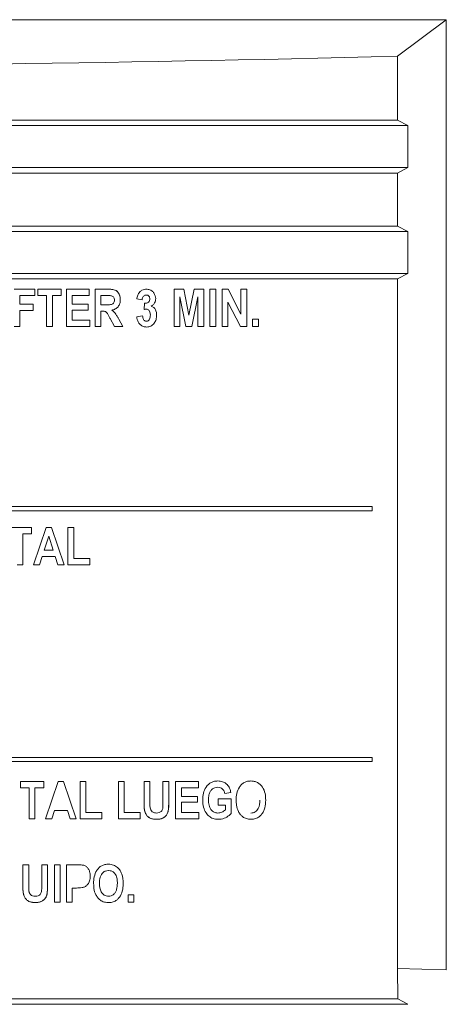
# Model space of a CAD drawing. Header units: inches. Extents: x 2934 to 6866, y 422 to 3136.
# Tile 16 of 84: x 3549 to 3570, y 1419 to 1465. Entities that reach past the tile are written whole.
import ezdxf

# ---------------------------------------------------------------- set-up
doc = ezdxf.new("R2010")
doc.units = ezdxf.units.IN
doc.header["$MEASUREMENT"] = 0
doc.layers.add('PWR_0400HP', color=7, linetype='Continuous')

# ---------------------------------------------------------------- blocks, each defined once
blk = doc.blocks.new('SSW6 S5 FRONT VIEW')
at = {"color": 7, "linetype": 'Continuous', "lineweight": 15}
for p, q in [((57.002, -509.299), (142.002, -509.299)), ((139.702, -511.026), (142.002, -509.299)), ((142.002, -554.181), (142.002, -509.299)), ((139.702, -514.044), (139.702, -511.026)), ((58.826, -514.304), (140.178, -514.304)), ((59.302, -514.044), (139.702, -514.044)), ((140.178, -514.304), (139.702, -514.044)), ((140.178, -516.283), (140.178, -514.304)), ((58.826, -516.283), (140.178, -516.283)), ((59.302, -516.544), (139.702, -516.544)), ((139.702, -516.544), (140.178, -516.283)), ((139.702, -519.044), (139.702, -516.544)), ((58.826, -519.304), (140.178, -519.304)), ((59.302, -519.044), (139.702, -519.044)), ((140.178, -519.304), (139.702, -519.044)), ((140.178, -521.283), (140.178, -519.304)), ((58.826, -521.283), (140.178, -521.283)), ((139.702, -521.544), (140.178, -521.283)), ((59.302, -521.544), (139.702, -521.544)), ((139.702, -554.12), (139.702, -521.544)), ((122.564, -522.03), (121.579, -522.03)), ((122.564, -522.328), (122.564, -522.03)), ((122.701, -522.03), (122.701, -522.328)), ((123.801, -522.03), (122.701, -522.03)), ((123.801, -522.328), (123.801, -522.03)), ((124.053, -522.03), (124.053, -523.794)), ((125.129, -522.03), (124.053, -522.03)), ((125.129, -522.328), (125.129, -522.03)), ((126.023, -522.03), (125.404, -522.03)), ((125.404, -522.03), (125.404, -523.794)), ((129.138, -522.03), (129.593, -522.03)), ((129.138, -522.03), (129.138, -523.794)), ((129.593, -522.03), (129.837, -523.256)), ((129.837, -523.256), (130.085, -522.03)), ((130.085, -522.03), (130.536, -522.03)), ((130.536, -522.03), (130.536, -523.794)), ((131.108, -522.03), (130.833, -522.03)), ((130.833, -522.03), (130.833, -523.794)), ((131.108, -523.794), (131.108, -522.03)), ((131.406, -522.03), (131.406, -523.794)), ((131.693, -522.03), (131.406, -522.03)), ((132.299, -523.208), (131.693, -522.03)), ((132.574, -522.03), (132.299, -522.03)), ((132.299, -522.03), (132.299, -523.208)), ((132.574, -523.794), (132.574, -522.03)), ((121.854, -522.74), (121.854, -522.328)), ((121.854, -522.328), (122.564, -522.328)), ((122.701, -522.328), (123.113, -522.328)), ((123.113, -522.328), (123.113, -523.794)), ((123.388, -523.794), (123.388, -522.328)), ((123.388, -522.328), (123.801, -522.328)), ((124.328, -522.74), (124.328, -522.328)), ((124.328, -522.328), (125.129, -522.328)), ((125.679, -522.328), (125.927, -522.328)), ((125.679, -522.763), (125.679, -522.328)), ((127.626, -522.534), (127.374, -522.488)), ((127.718, -522.995), (127.748, -522.694)), ((129.413, -522.383), (129.413, -523.794)), ((129.694, -523.794), (129.413, -522.383)), ((130.261, -522.383), (129.974, -523.794)), ((130.261, -523.794), (130.261, -522.383)), ((131.681, -523.794), (131.681, -522.644)), ((131.681, -522.644), (132.277, -523.794)), ((122.472, -522.74), (121.854, -522.74)), ((121.854, -523.794), (121.854, -523.038)), ((121.854, -523.038), (122.472, -523.038)), ((122.472, -523.038), (122.472, -522.74)), ((125.084, -522.74), (124.328, -522.74)), ((124.328, -523.496), (124.328, -523.015)), ((124.328, -523.015), (125.084, -523.015)), ((125.084, -523.015), (125.084, -522.74)), ((125.914, -522.763), (125.679, -522.763)), ((125.739, -523.061), (125.679, -523.061)), ((125.679, -523.061), (125.739, -523.061)), ((125.679, -523.794), (125.679, -523.061)), ((125.152, -523.496), (124.328, -523.496)), ((125.152, -523.794), (125.152, -523.496)), ((126.119, -523.412), (126.324, -523.794)), ((126.71, -523.794), (126.526, -523.449)), ((127.374, -523.336), (127.649, -523.29)), ((132.849, -523.794), (132.849, -523.45)), ((132.849, -523.45), (133.124, -523.45)), ((133.124, -523.45), (133.124, -523.794)), ((121.579, -523.794), (121.854, -523.794)), ((123.113, -523.794), (123.388, -523.794)), ((124.053, -523.794), (125.152, -523.794)), ((125.404, -523.794), (125.679, -523.794)), ((126.324, -523.794), (126.71, -523.794)), ((129.413, -523.794), (129.138, -523.794)), ((129.974, -523.794), (129.694, -523.794)), ((130.536, -523.794), (130.261, -523.794)), ((130.833, -523.794), (131.108, -523.794)), ((131.406, -523.794), (131.681, -523.794)), ((132.277, -523.794), (132.574, -523.794)), ((133.124, -523.794), (132.849, -523.794)), ((83.502, -532.294), (138.502, -532.294)), ((138.502, -532.294), (138.502, -532.494)), ((138.502, -532.494), (83.502, -532.494)), ((122.403, -533.28), (121.304, -533.28)), ((122.403, -533.578), (122.403, -533.28)), ((123.087, -533.28), (122.495, -535.044)), ((123.345, -533.28), (123.087, -533.28)), ((123.938, -535.044), (123.345, -533.28)), ((124.121, -533.28), (124.121, -535.044)), ((124.396, -533.28), (124.121, -533.28)), ((124.396, -534.746), (124.396, -533.28)), ((121.991, -533.578), (122.403, -533.578)), ((121.991, -535.044), (121.991, -533.578)), ((123.004, -534.357), (123.217, -533.696)), ((123.217, -533.696), (123.43, -534.357)), ((122.783, -535.044), (122.908, -534.654)), ((122.908, -534.654), (123.525, -534.654)), ((123.43, -534.357), (123.004, -534.357)), ((123.525, -534.654), (123.651, -535.044)), ((125.152, -534.746), (124.396, -534.746)), ((125.152, -535.044), (125.152, -534.746)), ((121.716, -535.044), (121.991, -535.044)), ((122.495, -535.044), (122.783, -535.044)), ((123.651, -535.044), (123.938, -535.044)), ((124.121, -535.044), (125.152, -535.044)), ((83.502, -544.144), (138.502, -544.144)), ((138.502, -544.344), (83.502, -544.344)), ((138.502, -544.144), (138.502, -544.344)), ((121.877, -545.578), (121.877, -545.28)), ((121.877, -545.28), (122.977, -545.28)), ((122.977, -545.28), (122.977, -545.578)), ((123.068, -547.044), (123.66, -545.28)), ((123.66, -545.28), (123.919, -545.28)), ((123.919, -545.28), (124.512, -547.044)), ((124.97, -545.28), (124.695, -545.28)), ((124.695, -545.28), (124.695, -547.044)), ((124.97, -546.746), (124.97, -545.28)), ((126.505, -547.044), (126.505, -545.28)), ((126.505, -545.28), (126.779, -545.28)), ((126.779, -545.28), (126.779, -546.746)), ((127.719, -545.28), (127.719, -546.217)), ((127.994, -545.28), (127.719, -545.28)), ((127.994, -546.235), (127.994, -545.28)), ((128.612, -545.28), (128.612, -546.255)), ((128.887, -545.28), (128.612, -545.28)), ((128.887, -546.203), (128.887, -545.28)), ((129.208, -545.28), (129.208, -547.044)), ((130.284, -545.28), (129.208, -545.28)), ((130.284, -545.578), (130.284, -545.28)), ((122.29, -545.578), (121.877, -545.578)), ((122.29, -547.044), (122.29, -545.578)), ((122.977, -545.578), (122.564, -545.578)), ((122.564, -547.044), (122.564, -545.578)), ((129.483, -545.99), (129.483, -545.578)), ((129.483, -545.578), (130.284, -545.578)), ((131.819, -545.807), (131.544, -545.853)), ((130.239, -545.99), (129.483, -545.99)), ((129.483, -546.746), (129.483, -546.265)), ((129.483, -546.265), (130.239, -546.265)), ((130.239, -546.265), (130.239, -545.99)), ((131.224, -546.402), (131.224, -546.105)), ((131.224, -546.105), (131.842, -546.105)), ((131.567, -546.402), (131.224, -546.402)), ((131.567, -546.622), (131.567, -546.402)), ((131.842, -546.798), (131.842, -546.105)), ((123.481, -546.654), (123.356, -547.044)), ((124.099, -546.654), (123.481, -546.654)), ((124.225, -547.044), (124.099, -546.654)), ((125.726, -546.746), (124.97, -546.746)), ((125.726, -547.044), (125.726, -546.746)), ((126.779, -546.746), (127.535, -546.746)), ((127.535, -546.746), (127.535, -547.044)), ((130.307, -546.746), (129.483, -546.746)), ((130.307, -547.044), (130.307, -546.746)), ((122.564, -547.044), (122.29, -547.044)), ((123.356, -547.044), (123.068, -547.044)), ((124.512, -547.044), (124.225, -547.044)), ((124.695, -547.044), (125.726, -547.044)), ((127.535, -547.044), (126.505, -547.044)), ((129.208, -547.044), (130.307, -547.044)), ((122.267, -549.212), (121.992, -549.212)), ((121.992, -549.212), (121.992, -550.149)), ((122.267, -550.167), (122.267, -549.212)), ((123.16, -549.212), (122.885, -549.212)), ((122.885, -549.212), (122.885, -550.188)), ((123.16, -550.135), (123.16, -549.212)), ((123.481, -549.212), (123.756, -549.212)), ((123.481, -549.212), (123.481, -550.976)), ((123.756, -549.212), (123.756, -550.976)), ((124.053, -550.976), (124.053, -549.212)), ((124.053, -549.212), (124.529, -549.212)), ((124.328, -550.312), (124.328, -550.976)), ((124.527, -550.312), (124.328, -550.312)), ((123.756, -550.976), (123.481, -550.976)), ((124.328, -550.976), (124.053, -550.976)), ((126.963, -550.976), (126.963, -550.632)), ((126.963, -550.632), (127.238, -550.632)), ((127.238, -550.976), (126.963, -550.976)), ((127.238, -550.632), (127.238, -550.976)), ((139.702, -554.12), (139.703, -555.544)), ((142.002, -554.181), (139.702, -554.12)), ((59.301, -555.544), (139.703, -555.544)), ((139.703, -555.544), (140.176, -555.804)), ((58.828, -555.804), (140.176, -555.804))]:
    blk.add_line(p, q, dxfattribs=at)
at = {"color": 7, "linetype": 'Continuous', "lineweight": 15, "flags": 128}
for points in [[(129.138, -522.03), (129.138, -522.03)], [(129.138, -523.794), (129.138, -523.794)], [(131.206, -545.257), (131.206, -545.257)], [(122.564, -545.578), (122.564, -545.578)], [(130.49, -546.159), (130.49, -546.159)], [(131.842, -546.105), (131.842, -546.105)], [(133.194, -546.155), (133.194, -546.155)], [(131.842, -546.798), (131.842, -546.798)], [(132.277, -546.851), (132.277, -546.851)], [(132.772, -546.769), (132.772, -546.769)], [(122.564, -547.044), (122.564, -547.044)], [(132.771, -547.067), (132.771, -547.067)], [(123.481, -549.212), (123.481, -549.212)], [(126.035, -549.189), (126.035, -549.189)], [(125.176, -549.757), (125.176, -549.757)], [(126.734, -550.094), (126.734, -550.094)], [(124.527, -550.312), (124.527, -550.312)], [(123.481, -550.976), (123.481, -550.976)]]:
    blk.add_lwpolyline(points, dxfattribs=at)
at = {"color": 7, "linetype": 'Continuous', "lineweight": 15}
blk.add_ellipse((99.502, -323.878), major_axis=(545, 0), ratio=0.344328, start_param=4.63856, end_param=4.786217, dxfattribs=at)
for points, knots in [([(126.023, -522.03), (126.096, -522.031), (126.169, -522.032), (126.278, -522.05), (126.314, -522.058), (126.381, -522.085), (126.413, -522.104), (126.494, -522.176), (126.535, -522.24), (126.586, -522.377), (126.594, -522.451), (126.595, -522.524)], [0, 0, 0, 0, 0.25, 0.25, 0.375, 0.375, 0.5, 0.5, 0.75, 0.75, 1, 1, 1, 1]), ([(126.595, -522.524), (126.589, -522.445), (126.579, -522.318), (126.492, -522.174), (126.399, -522.088), (126.239, -522.032), (126.112, -522.031), (126.023, -522.03)], [0, 0, 0, 0, 0.266894, 0.431775, 0.564144, 0.697037, 1, 1, 1, 1]), ([(127.374, -522.488), (127.387, -522.43), (127.411, -522.312), (127.494, -522.164), (127.614, -522.072), (127.727, -522.034), (127.8, -522.031), (127.83, -522.03)], [0, 0, 0, 0, 0.251893, 0.506899, 0.692139, 0.876983, 1, 1, 1, 1]), ([(127.83, -522.03), (127.884, -522.034), (127.98, -522.042), (128.102, -522.111), (128.19, -522.211), (128.256, -522.332), (128.264, -522.425), (128.268, -522.469)], [0, 0, 0, 0, 0.234764, 0.415096, 0.594979, 0.810577, 1, 1, 1, 1]), ([(126.321, -522.541), (126.319, -522.571), (126.316, -522.621), (126.284, -522.684), (126.24, -522.726), (126.143, -522.767), (126.03, -522.761), (125.94, -522.763), (125.914, -522.763)], [0, 0, 0, 0, 0.165545, 0.275705, 0.385897, 0.49626, 0.855426, 1, 1, 1, 1]), ([(125.927, -522.328), (125.97, -522.328), (126.034, -522.329), (126.121, -522.331), (126.163, -522.337), (126.185, -522.341)], [0, 0, 0, 0, 0.498946, 0.748841, 1, 1, 1, 1]), ([(126.185, -522.341), (126.205, -522.349), (126.247, -522.366), (126.293, -522.415), (126.317, -522.476), (126.319, -522.519), (126.321, -522.541)], [0, 0, 0, 0, 0.254731, 0.511594, 0.745597, 1, 1, 1, 1]), ([(126.191, -523.016), (126.248, -523.006), (126.305, -522.99), (126.408, -522.937), (126.456, -522.9), (126.53, -522.808), (126.556, -522.754), (126.589, -522.642), (126.594, -522.583), (126.595, -522.524)], [0, 0, 0, 0, 0.25, 0.25, 0.5, 0.5, 0.75, 0.75, 1, 1, 1, 1]), ([(127.822, -522.305), (127.8, -522.307), (127.757, -522.311), (127.702, -522.348), (127.657, -522.403), (127.634, -522.469), (127.628, -522.516), (127.626, -522.534)], [0, 0, 0, 0, 0.193914, 0.389644, 0.571612, 0.833053, 1, 1, 1, 1]), ([(127.748, -522.694), (127.764, -522.694), (127.796, -522.694), (127.852, -522.684), (127.897, -522.664), (127.922, -522.645), (127.928, -522.641)], [0, 0, 0, 0, 0.252745, 0.499602, 0.894966, 1, 1, 1, 1]), ([(127.993, -522.485), (127.992, -522.461), (127.99, -522.438), (127.976, -522.394), (127.964, -522.373), (127.932, -522.339), (127.912, -522.325), (127.869, -522.308), (127.845, -522.306), (127.822, -522.305)], [0, 0, 0, 0, 0.25, 0.25, 0.5, 0.5, 0.75, 0.75, 1, 1, 1, 1]), ([(127.928, -522.641), (127.938, -522.631), (127.963, -522.607), (127.988, -522.552), (127.991, -522.508), (127.993, -522.485)], [0, 0, 0, 0, 0.254166, 0.59455, 1, 1, 1, 1]), ([(128.268, -522.469), (128.265, -522.506), (128.26, -522.579), (128.213, -522.688), (128.142, -522.772), (128.084, -522.813), (128.062, -522.829)], [0, 0, 0, 0, 0.25248, 0.506456, 0.80649, 1, 1, 1, 1]), ([(125.739, -523.061), (125.772, -523.061), (125.827, -523.062), (125.901, -523.085), (126.004, -523.176), (126.058, -523.3), (126.111, -523.397), (126.119, -523.412)], [0, 0, 0, 0, 0.179747, 0.293633, 0.407581, 0.903643, 1, 1, 1, 1]), ([(126.526, -523.449), (126.504, -523.408), (126.459, -523.327), (126.373, -523.181), (126.277, -523.077), (126.202, -523.025), (126.191, -523.016)], [0, 0, 0, 0, 0.250857, 0.50185, 0.921866, 1, 1, 1, 1]), ([(127.835, -522.969), (127.825, -522.97), (127.805, -522.97), (127.766, -522.979), (127.737, -522.988), (127.718, -522.995)], [0, 0, 0, 0, 0.250677, 0.501538, 1, 1, 1, 1]), ([(128.016, -523.246), (128.014, -523.215), (128.012, -523.152), (127.984, -523.07), (127.942, -523.013), (127.897, -522.979), (127.859, -522.971), (127.839, -522.969), (127.835, -522.969)], [0, 0, 0, 0, 0.255394, 0.512824, 0.695265, 0.831706, 0.969295, 1, 1, 1, 1]), ([(128.062, -522.829), (128.104, -522.843), (128.143, -522.864), (128.209, -522.922), (128.236, -522.959), (128.299, -523.075), (128.312, -523.165), (128.313, -523.253)], [0, 0, 0, 0, 0.25, 0.25, 0.5, 0.5, 1, 1, 1, 1]), ([(127.839, -523.817), (127.786, -523.812), (127.679, -523.803), (127.546, -523.719), (127.446, -523.6), (127.392, -523.468), (127.38, -523.375), (127.374, -523.336)], [0, 0, 0, 0, 0.213647, 0.429359, 0.621643, 0.837611, 1, 1, 1, 1]), ([(127.649, -523.29), (127.652, -523.319), (127.659, -523.377), (127.689, -523.453), (127.733, -523.505), (127.781, -523.537), (127.815, -523.54), (127.833, -523.542)], [0, 0, 0, 0, 0.254852, 0.512202, 0.701027, 0.843397, 1, 1, 1, 1]), ([(127.833, -523.542), (127.851, -523.54), (127.887, -523.536), (127.937, -523.501), (127.982, -523.44), (128.012, -523.351), (128.014, -523.282), (128.016, -523.246)], [0, 0, 0, 0, 0.138177, 0.277595, 0.460822, 0.720305, 1, 1, 1, 1]), ([(128.313, -523.253), (128.312, -523.322), (128.305, -523.389), (128.265, -523.521), (128.234, -523.581), (128.149, -523.689), (128.098, -523.735), (128.006, -523.784), (127.975, -523.797), (127.908, -523.813), (127.873, -523.816), (127.839, -523.817)], [0, 0, 0, 0, 0.25, 0.25, 0.5, 0.5, 0.75, 0.75, 0.875, 0.875, 1, 1, 1, 1]), ([(131.206, -545.257), (131.152, -545.258), (131.099, -545.262), (130.993, -545.284), (130.942, -545.302), (130.797, -545.374), (130.717, -545.452), (130.595, -545.633), (130.553, -545.733), (130.5, -545.943), (130.492, -546.051), (130.49, -546.159)], [0, 0, 0, 0, 0.125, 0.125, 0.25, 0.25, 0.5, 0.5, 0.75, 0.75, 1, 1, 1, 1]), ([(131.206, -545.257), (131.284, -545.262), (131.419, -545.271), (131.595, -545.363), (131.727, -545.508), (131.793, -545.667), (131.813, -545.774), (131.819, -545.807)], [0, 0, 0, 0, 0.253213, 0.445808, 0.638535, 0.891015, 1, 1, 1, 1]), ([(132.071, -546.173), (132.072, -546.064), (132.079, -545.956), (132.125, -545.743), (132.163, -545.643), (132.251, -545.505), (132.284, -545.462), (132.362, -545.386), (132.407, -545.353), (132.502, -545.303), (132.555, -545.284), (132.661, -545.262), (132.715, -545.258), (132.77, -545.257)], [0, 0, 0, 0, 0.25, 0.25, 0.5, 0.5, 0.625, 0.625, 0.75, 0.75, 0.875, 0.875, 1, 1, 1, 1]), ([(132.77, -545.257), (132.824, -545.258), (132.877, -545.262), (132.981, -545.286), (133.033, -545.305), (133.173, -545.381), (133.254, -545.457), (133.374, -545.636), (133.413, -545.738), (133.459, -545.948), (133.466, -546.055), (133.468, -546.162)], [0, 0, 0, 0, 0.125, 0.125, 0.25, 0.25, 0.5, 0.5, 0.75, 0.75, 1, 1, 1, 1]), ([(131.203, -545.555), (131.153, -545.559), (131.053, -545.567), (130.928, -545.646), (130.833, -545.764), (130.774, -545.933), (130.768, -546.067), (130.765, -546.142)], [0, 0, 0, 0, 0.180002, 0.362076, 0.516109, 0.728542, 1, 1, 1, 1]), ([(131.544, -545.853), (131.532, -545.813), (131.509, -545.732), (131.433, -545.633), (131.326, -545.566), (131.245, -545.559), (131.203, -545.555)], [0, 0, 0, 0, 0.252797, 0.507787, 0.745272, 1, 1, 1, 1]), ([(128.32, -547.067), (128.225, -547.062), (128.079, -547.055), (127.907, -546.956), (127.805, -546.837), (127.714, -546.589), (127.717, -546.376), (127.719, -546.217)], [0, 0, 0, 0, 0.231727, 0.356356, 0.480774, 0.610404, 1, 1, 1, 1]), ([(127.719, -546.217), (127.72, -546.318), (127.723, -546.501), (127.755, -546.738), (127.851, -546.902), (127.974, -547.003), (128.137, -547.059), (128.254, -547.064), (128.32, -547.067)], [0, 0, 0, 0, 0.251034, 0.451426, 0.580948, 0.710671, 0.836405, 1, 1, 1, 1]), ([(128.005, -546.525), (128.001, -546.501), (128, -546.477), (127.998, -546.452), (127.997, -546.428), (127.996, -546.404), (127.995, -546.38), (127.995, -546.356), (127.994, -546.332), (127.994, -546.307), (127.994, -546.283), (127.994, -546.259), (127.994, -546.235)], [0, 0, 0, 0, 0.0000727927, 0.0000727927, 0.0000727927, 0.0001454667, 0.0001454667, 0.0001454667, 0.0002178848, 0.0002178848, 0.0002178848, 0.0002903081, 0.0002903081, 0.0002903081, 0.0002903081]), ([(128.612, -546.255), (128.611, -546.313), (128.609, -546.424), (128.604, -546.564), (128.561, -546.663), (128.506, -546.719), (128.422, -546.762), (128.355, -546.766), (128.313, -546.769)], [0, 0, 0, 0, 0.251794, 0.484559, 0.597674, 0.711051, 0.820306, 1, 1, 1, 1]), ([(128.32, -547.067), (128.397, -547.062), (128.527, -547.054), (128.692, -546.968), (128.803, -546.851), (128.895, -546.591), (128.891, -546.372), (128.887, -546.203)], [0, 0, 0, 0, 0.189736, 0.322856, 0.456302, 0.582425, 1, 1, 1, 1]), ([(128.887, -546.203), (128.885, -546.303), (128.881, -546.503), (128.857, -546.762), (128.737, -546.929), (128.611, -547.017), (128.467, -547.061), (128.368, -547.065), (128.32, -547.067)], [0, 0, 0, 0, 0.251145, 0.504114, 0.628477, 0.752467, 0.880616, 1, 1, 1, 1]), ([(131.223, -547.067), (131.139, -547.06), (130.985, -547.047), (130.785, -546.934), (130.625, -546.752), (130.509, -546.487), (130.497, -546.273), (130.49, -546.159)], [0, 0, 0, 0, 0.190394, 0.351702, 0.513068, 0.739795, 1, 1, 1, 1]), ([(130.765, -546.142), (130.767, -546.227), (130.772, -546.313), (130.801, -546.438), (130.815, -546.478), (130.849, -546.555), (130.872, -546.591), (130.898, -546.626)], [0, 0, 0, 0, 0.5, 0.5, 0.75, 0.75, 1, 1, 1, 1]), ([(132.277, -546.851), (132.242, -546.801), (132.146, -546.666), (132.081, -546.428), (132.074, -546.248), (132.071, -546.173)], [0, 0, 0, 0, 0.252122, 0.68618, 1, 1, 1, 1]), ([(133.194, -546.155), (133.192, -546.295), (133.18, -546.438), (133.078, -546.622), (133.029, -546.676), (132.941, -546.732), (132.909, -546.746), (132.841, -546.765), (132.807, -546.768), (132.772, -546.769)], [0, 0, 0, 0, 0.5, 0.5, 0.75, 0.75, 0.875, 0.875, 1, 1, 1, 1]), ([(133.468, -546.162), (133.466, -546.284), (133.457, -546.407), (133.409, -546.584), (133.388, -546.641), (133.335, -546.749), (133.3, -546.8), (133.262, -546.848)], [0, 0, 0, 0, 0.5, 0.5, 0.75, 0.75, 1, 1, 1, 1]), ([(128.313, -546.769), (128.277, -546.768), (128.241, -546.765), (128.172, -546.746), (128.139, -546.731), (128.081, -546.687), (128.058, -546.659), (128.023, -546.595), (128.013, -546.56), (128.005, -546.525)], [0, 0, 0, 0, 0.25, 0.25, 0.5, 0.5, 0.75, 0.75, 1, 1, 1, 1]), ([(130.898, -546.626), (130.936, -546.671), (130.981, -546.71), (131.087, -546.759), (131.146, -546.768), (131.205, -546.769)], [0, 0, 0, 0, 0.5, 0.5, 1, 1, 1, 1]), ([(131.205, -546.769), (131.239, -546.766), (131.334, -546.759), (131.46, -546.706), (131.538, -546.645), (131.567, -546.622)], [0, 0, 0, 0, 0.251854, 0.718102, 1, 1, 1, 1]), ([(131.842, -546.798), (131.772, -546.857), (131.634, -546.976), (131.411, -547.055), (131.272, -547.064), (131.223, -547.067)], [0, 0, 0, 0, 0.3958, 0.787655, 1, 1, 1, 1]), ([(132.277, -546.851), (132.31, -546.885), (132.387, -546.965), (132.558, -547.052), (132.697, -547.062), (132.771, -547.067)], [0, 0, 0, 0, 0.252309, 0.601415, 1, 1, 1, 1]), ([(133.262, -546.848), (133.23, -546.883), (133.155, -546.963), (132.994, -547.044), (132.856, -547.065), (132.781, -547.067), (132.771, -547.067)], [0, 0, 0, 0, 0.25191, 0.595236, 0.944106, 1, 1, 1, 1]), ([(124.529, -549.212), (124.558, -549.212), (124.616, -549.213), (124.732, -549.215), (124.819, -549.229), (124.876, -549.238)], [0, 0, 0, 0, 0.250399, 0.500856, 1, 1, 1, 1]), ([(125.336, -550.105), (125.337, -549.996), (125.344, -549.888), (125.39, -549.676), (125.428, -549.575), (125.516, -549.437), (125.549, -549.394), (125.627, -549.318), (125.672, -549.285), (125.768, -549.235), (125.82, -549.217), (125.926, -549.194), (125.98, -549.19), (126.035, -549.189)], [0, 0, 0, 0, 0.25, 0.25, 0.5, 0.5, 0.625, 0.625, 0.75, 0.75, 0.875, 0.875, 1, 1, 1, 1]), ([(126.734, -550.094), (126.725, -549.943), (126.711, -549.711), (126.562, -549.431), (126.384, -549.268), (126.194, -549.196), (126.077, -549.191), (126.035, -549.189)], [0, 0, 0, 0, 0.348415, 0.537209, 0.726997, 0.901732, 1, 1, 1, 1]), ([(124.876, -549.238), (124.917, -549.256), (124.999, -549.292), (125.091, -549.4), (125.165, -549.555), (125.172, -549.681), (125.176, -549.757)], [0, 0, 0, 0, 0.207928, 0.416029, 0.649633, 1, 1, 1, 1]), ([(126.037, -549.487), (125.991, -549.491), (125.898, -549.499), (125.782, -549.571), (125.694, -549.674), (125.622, -549.848), (125.615, -549.995), (125.611, -550.093)], [0, 0, 0, 0, 0.164912, 0.331364, 0.476955, 0.64812, 1, 1, 1, 1]), ([(126.459, -550.087), (126.456, -550.018), (126.451, -549.878), (126.396, -549.697), (126.292, -549.57), (126.176, -549.502), (126.086, -549.488), (126.042, -549.487), (126.037, -549.487)], [0, 0, 0, 0, 0.252199, 0.506757, 0.672251, 0.838525, 0.982345, 1, 1, 1, 1]), ([(122.593, -550.999), (122.498, -550.994), (122.352, -550.988), (122.18, -550.888), (122.078, -550.769), (121.987, -550.521), (121.99, -550.309), (121.992, -550.149)], [0, 0, 0, 0, 0.231783, 0.35636, 0.480743, 0.61038, 1, 1, 1, 1]), ([(121.992, -550.149), (121.993, -550.251), (121.996, -550.433), (122.028, -550.67), (122.124, -550.834), (122.247, -550.935), (122.41, -550.991), (122.527, -550.996), (122.593, -550.999)], [0, 0, 0, 0, 0.251079, 0.451587, 0.581094, 0.710788, 0.836528, 1, 1, 1, 1]), ([(123.16, -550.135), (123.158, -550.235), (123.155, -550.435), (123.13, -550.694), (123.01, -550.861), (122.884, -550.949), (122.74, -550.993), (122.641, -550.997), (122.593, -550.999)], [0, 0, 0, 0, 0.251194, 0.504238, 0.628583, 0.752555, 0.88068, 1, 1, 1, 1]), ([(122.593, -550.999), (122.67, -550.994), (122.8, -550.986), (122.965, -550.9), (123.076, -550.783), (123.168, -550.524), (123.164, -550.304), (123.16, -550.135)], [0, 0, 0, 0, 0.189756, 0.322839, 0.456228, 0.582344, 1, 1, 1, 1]), ([(124.527, -550.312), (124.614, -550.31), (124.748, -550.308), (124.929, -550.264), (125.05, -550.165), (125.144, -550.014), (125.174, -549.866), (125.176, -549.777), (125.176, -549.757)], [0, 0, 0, 0, 0.264492, 0.408066, 0.553298, 0.727909, 0.938483, 1, 1, 1, 1]), ([(125.542, -550.783), (125.507, -550.733), (125.411, -550.599), (125.346, -550.36), (125.339, -550.18), (125.336, -550.105)], [0, 0, 0, 0, 0.252127, 0.686405, 1, 1, 1, 1]), ([(125.611, -550.093), (125.613, -550.232), (125.626, -550.374), (125.732, -550.555), (125.78, -550.608), (125.868, -550.664), (125.9, -550.678), (125.967, -550.697), (126.002, -550.7), (126.037, -550.701)], [0, 0, 0, 0, 0.5, 0.5, 0.75, 0.75, 0.875, 0.875, 1, 1, 1, 1]), ([(126.037, -550.701), (126.082, -550.697), (126.173, -550.689), (126.288, -550.615), (126.375, -550.51), (126.448, -550.334), (126.454, -550.186), (126.459, -550.087)], [0, 0, 0, 0, 0.16172, 0.324924, 0.474335, 0.646198, 1, 1, 1, 1]), ([(126.734, -550.094), (126.732, -550.155), (126.728, -550.278), (126.687, -550.502), (126.612, -550.674), (126.537, -550.769), (126.527, -550.781)], [0, 0, 0, 0, 0.251513, 0.503517, 0.936501, 1, 1, 1, 1]), ([(122.278, -550.457), (122.276, -550.433), (122.27, -550.385), (122.268, -550.312), (122.267, -550.24), (122.267, -550.191), (122.267, -550.167)], [0, 0, 0, 0, 0.250654, 0.500992, 0.750465, 1, 1, 1, 1]), ([(122.586, -550.701), (122.539, -550.698), (122.462, -550.692), (122.369, -550.636), (122.313, -550.568), (122.288, -550.504), (122.28, -550.466), (122.278, -550.457)], [0, 0, 0, 0, 0.328011, 0.529723, 0.731592, 0.935077, 1, 1, 1, 1]), ([(122.885, -550.188), (122.884, -550.245), (122.882, -550.357), (122.877, -550.496), (122.834, -550.595), (122.779, -550.652), (122.695, -550.694), (122.628, -550.699), (122.586, -550.701)], [0, 0, 0, 0, 0.251842, 0.484643, 0.59773, 0.711133, 0.820402, 1, 1, 1, 1]), ([(126.036, -550.999), (125.989, -550.997), (125.871, -550.991), (125.69, -550.929), (125.59, -550.83), (125.542, -550.783)], [0, 0, 0, 0, 0.252089, 0.638831, 1, 1, 1, 1]), ([(126.527, -550.781), (126.495, -550.815), (126.42, -550.896), (126.26, -550.976), (126.121, -550.997), (126.046, -550.999), (126.036, -550.999)], [0, 0, 0, 0, 0.252111, 0.595292, 0.944007, 1, 1, 1, 1])]:
    blk.add_open_spline(points, degree=3, knots=knots, dxfattribs=at)

msp = doc.modelspace()

# ---------------------------------------------------------------- block references
at = {"layer": 'PWR_0400HP'}
msp.add_blockref('SSW6 S5 FRONT VIEW', (3427.565, 1974.562), dxfattribs=at)

doc.saveas('drawing.dxf')
